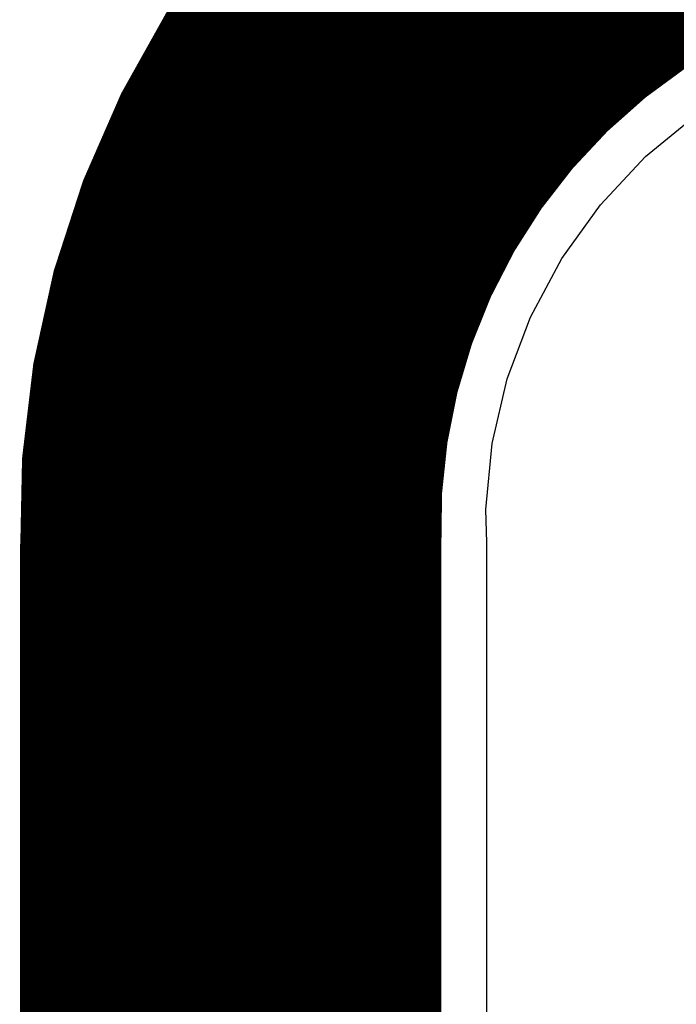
# Model space of a CAD drawing. Header units: millimetres. Extents: x -0.08 to 3.17, y -0.08 to 4.88.
# Tile 132 of 256: x -0.08 to 0.05, y 3.65 to 3.84. Entities that reach past the tile are written whole.
import ezdxf

# ---------------------------------------------------------------- set-up
doc = ezdxf.new("R2010")
doc.units = ezdxf.units.MM
doc.header["$MEASUREMENT"] = 0
for name, color, linetype in [('BottomLayer', 5, 'Continuous'), ('BottomOverlay', 54, 'Continuous'), ('Mechanical3', 76, 'Continuous'), ('Mechanical4', 56, 'Continuous'), ('MidLayer1', 16, 'Continuous'), ('MidLayer2', 76, 'Continuous'), ('TopLayer', 1, 'Continuous')]:
    doc.layers.add(name, color=color, linetype=linetype)

msp = doc.modelspace()

# ---------------------------------------------------------------- linework, layer by layer
at = {"layer": 'BottomLayer'}
for p, q in [((0.04557, 3.81731), (0.05574, 3.82566)), ((0.03658, 3.80771), (0.04557, 3.81731)), ((0.02892, 3.79701), (0.03658, 3.80771)), ((0.02273, 3.78541), (0.02892, 3.79701)), ((0.01809, 3.7731), (0.02273, 3.78541)), ((0.01511, 3.76029), (0.01809, 3.7731)), ((0.01382, 3.74719), (0.01511, 3.76029)), ((0.01404, 3.74062), (0.01382, 3.74719)), ((0.014, 3.74039), (0.01404, 3.74062)), ((0.01405, 3.74016), (0.014, 3.74039)), ((0.01405, 0.0926), (0.01405, 3.74016))]:
    msp.add_line(p, q, dxfattribs=at)
at = {"layer": 'BottomOverlay'}
msp.add_line((-0.00527, 2.2811), (-0.00527, 3.87702), dxfattribs=at)
at = {"layer": 'Mechanical3', "const_width": 0.07874}
msp.add_lwpolyline([(-0.03937, 3.73956, -0.412887), (0.10927, 3.89762)], format="xyb", dxfattribs=at)
msp.add_lwpolyline([(-0.03937, 3.73956), (-0.03937, 0.09238)], dxfattribs=at)
at = {"layer": 'Mechanical3', "const_width": 0.03937}
msp.add_lwpolyline([(-0.05906, 3.73956, 1), (-0.01969, 3.73956, 1)], format="xyb", close=True, dxfattribs=at)
msp.add_lwpolyline([(-0.05906, 3.73956, 1), (-0.01969, 3.73956, 1)], format="xyb", close=True, dxfattribs=at)
at = {"layer": 'Mechanical4', "const_width": 0.01}
msp.add_lwpolyline([(0, 3.74016, -0.414214), (0.11057, 3.85827)], format="xyb", dxfattribs=at)
msp.add_lwpolyline([(0, 0.09238), (0, 3.74016)], dxfattribs=at)
at = {"layer": 'Mechanical4', "const_width": 0.005}
msp.add_lwpolyline([(-0.0025, 3.74016, 1), (0.0025, 3.74016, 1)], format="xyb", close=True, dxfattribs=at)
msp.add_lwpolyline([(-0.0025, 3.74016, 1), (0.0025, 3.74016, 1)], format="xyb", close=True, dxfattribs=at)
at = {"layer": 'MidLayer1'}
for p, q in [((0.04557, 3.81731), (0.05574, 3.82566)), ((0.03658, 3.80771), (0.04557, 3.81731)), ((0.02892, 3.79701), (0.03658, 3.80771)), ((0.02273, 3.78541), (0.02892, 3.79701)), ((0.01809, 3.7731), (0.02273, 3.78541)), ((0.01511, 3.76029), (0.01809, 3.7731)), ((0.01382, 3.74719), (0.01511, 3.76029)), ((0.01404, 3.74062), (0.01382, 3.74719)), ((0.014, 3.74039), (0.01404, 3.74062)), ((0.01405, 3.74016), (0.014, 3.74039)), ((0.01405, 0.0926), (0.01405, 3.74016))]:
    msp.add_line(p, q, dxfattribs=at)
at = {"layer": 'MidLayer2'}
for p, q in [((0.04557, 3.81731), (0.05574, 3.82566)), ((0.03658, 3.80771), (0.04557, 3.81731)), ((0.02892, 3.79701), (0.03658, 3.80771)), ((0.02273, 3.78541), (0.02892, 3.79701)), ((0.01809, 3.7731), (0.02273, 3.78541)), ((0.01511, 3.76029), (0.01809, 3.7731)), ((0.01382, 3.74719), (0.01511, 3.76029)), ((0.01404, 3.74062), (0.01382, 3.74719)), ((0.014, 3.74039), (0.01404, 3.74062)), ((0.01405, 3.74016), (0.014, 3.74039)), ((0.01405, 0.0926), (0.01405, 3.74016))]:
    msp.add_line(p, q, dxfattribs=at)
at = {"layer": 'TopLayer'}
for p, q in [((0.04557, 3.81731), (0.05574, 3.82566)), ((0.03658, 3.80771), (0.04557, 3.81731)), ((0.02892, 3.79701), (0.03658, 3.80771)), ((0.02273, 3.78541), (0.02892, 3.79701)), ((0.01809, 3.7731), (0.02273, 3.78541)), ((0.01511, 3.76029), (0.01809, 3.7731)), ((0.01382, 3.74719), (0.01511, 3.76029)), ((0.01404, 3.74062), (0.01382, 3.74719)), ((0.014, 3.74039), (0.01404, 3.74062)), ((0.01405, 3.74016), (0.014, 3.74039)), ((0.01405, 0.0926), (0.01405, 3.74016))]:
    msp.add_line(p, q, dxfattribs=at)

doc.saveas('drawing.dxf')
